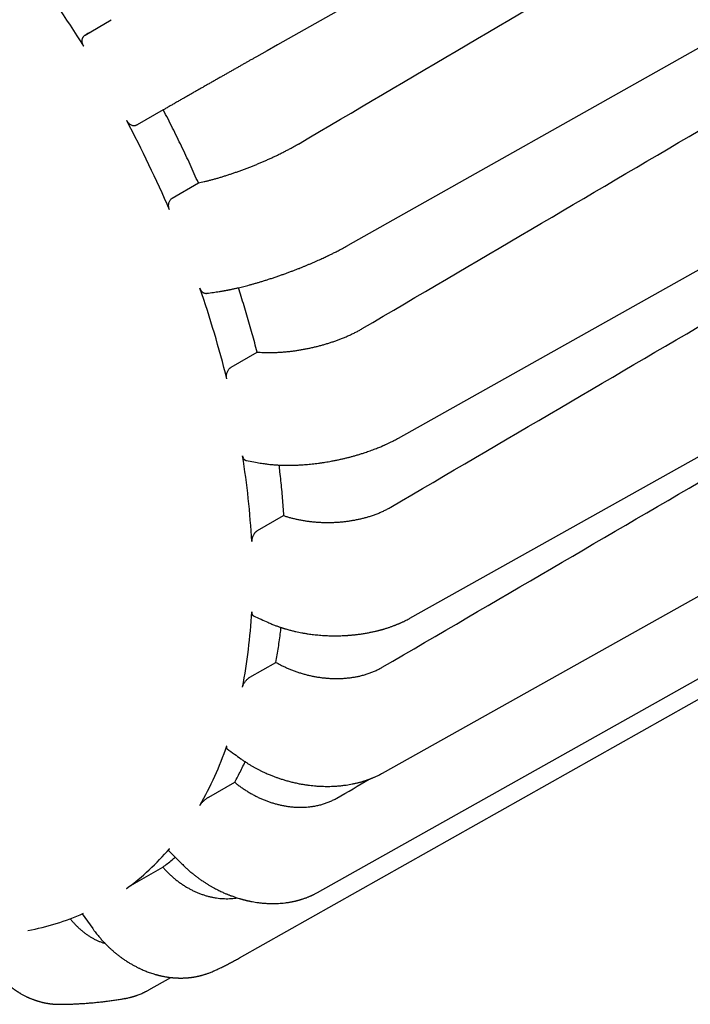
# Model space of a CAD drawing. Header units: millimetres. Extents: x 8 to 399, y 12 to 198.
# Tile 32 of 53: x 334 to 349, y 37 to 59. Entities that reach past the tile are written whole.
import ezdxf

# ---------------------------------------------------------------- set-up
doc = ezdxf.new("R2010")
doc.units = ezdxf.units.MM

msp = doc.modelspace()

# ---------------------------------------------------------------- linework, layer by layer
at = {"color": 7, "linetype": 'Continuous', "lineweight": 30}
for p, q in [((335.22, 59.058), (335.809, 59.404)), ((336.983, 57.37), (336.389, 57.034)), ((337.185, 55.376), (337.774, 55.721)), ((338.511, 51.563), (339.099, 51.905)), ((338.701, 38.239), (359.005, 49.672)), ((339.11, 47.877), (339.697, 48.216)), ((338.939, 44.571), (339.525, 44.906)), ((338.011, 41.868), (338.595, 42.201)), ((337.103, 40.665), (337.388, 40.374)), ((336.389, 39.954), (336.971, 40.284)), ((335.152, 39.231), (335.389, 38.9)), ((336.657, 37.517), (337.155, 37.796)), ((338.125, 37.945), (338.127, 37.946)), ((336.118, 37.324), (336.116, 37.323))]:
    msp.add_line(p, q, dxfattribs=at)
at = {"color": 7, "linetype": 'Continuous', "lineweight": 30, "flags": 128}
for points in [[(341.158, 54.316), (349.361, 58.933), (356.916, 63.186)], [(335.322, 59.116), (335.307, 59.107), (335.278, 59.091), (335.249, 59.074), (335.22, 59.058)], [(342.288, 49.964), (350.484, 54.56), (358.033, 58.794)], [(342.55, 45.902), (349.783, 49.951), (358.272, 54.702)], [(341.927, 42.406), (349.145, 46.447), (357.616, 51.19)], [(340.462, 39.714), (347.662, 43.755), (356.112, 48.497)]]:
    msp.add_lwpolyline(points, dxfattribs=at)
at = {"color": 7, "linetype": 'Continuous', "lineweight": 30}
for centre, radius, start, end in [((312.106, 44.389), 27.213, 31.9954, 36.6984), ((312.128, 44.35), 27.214, 23.3017, 28.0046), ((315.385, 45.571), 23.733, 13.9739, 19.1263), ((320.91, 46.677), 18.093, 3.0183, 9.1929), ((326.742, 46.677), 12.252, 349.0376, 357.0464), ((330.992, 45.571), 7.849, 330.2696, 341.0489), ((332.84, 44.349), 5.624, 306.1173, 319.5825), ((332.907, 44.387), 5.623, 280.4272, 293.8935)]:
    msp.add_arc(centre, radius, start, end, dxfattribs=at)
for centre, major_axis, ratio, start_param, end_param in [((212.885, -12.955), (1781.24, 1008.082), 0.000043, 1.491229, 1.499864), ((205.298, -17.335), (1766.313, 1039.164), 0.002249, 4.787419, 4.796057), ((204.816, -17.613), (1769.301, 1038.853), 0.004295, 4.787181, 4.795819), ((204.652, -17.708), (1772.501, 1037.483), 0.006045, 4.786483, 4.795122), ((204.816, -17.613), (1775.695, 1035.149), 0.007384, 4.785375, 4.794013), ((205.298, -17.335), (1778.668, 1032.01), 0.008223, 4.783929, 4.784342)]:
    msp.add_ellipse(centre, major_axis=major_axis, ratio=ratio, start_param=start_param, end_param=end_param, dxfattribs=at)
for points, knots in [([(335.185, 58.808), (335.182, 58.813), (335.177, 58.822), (335.169, 58.837), (335.163, 58.852), (335.158, 58.868), (335.154, 58.884), (335.152, 58.899), (335.15, 58.915), (335.15, 58.931), (335.151, 58.951), (335.155, 58.97), (335.162, 58.988), (335.167, 59.001), (335.174, 59.014), (335.183, 59.025), (335.193, 59.037), (335.205, 59.048), (335.215, 59.054), (335.22, 59.058)], [0, 0, 0, 0, 0.052747, 0.105859, 0.160123, 0.214786, 0.267533, 0.320649, 0.374924, 0.4296, 0.482251, 0.589336, 0.643895, 0.696685, 0.749839, 0.804131, 0.858815, 0.928986, 1, 1, 1, 1]), ([(339.083, 58.567), (339.063, 58.556), (339.024, 58.533), (338.962, 58.498), (338.899, 58.463), (338.834, 58.426), (338.767, 58.388), (338.699, 58.349), (338.629, 58.309), (338.558, 58.269), (338.488, 58.229), (338.417, 58.189), (338.346, 58.149), (338.274, 58.108), (338.201, 58.066), (338.127, 58.024), (338.053, 57.981), (337.979, 57.94), (337.907, 57.898), (337.835, 57.857), (337.764, 57.817), (337.692, 57.776), (337.621, 57.735), (337.55, 57.695), (337.48, 57.655), (337.408, 57.614), (337.335, 57.572), (337.261, 57.53), (337.189, 57.488), (337.118, 57.447), (337.049, 57.408), (337.005, 57.382), (336.983, 57.37)], [0, 0, 0, 0, 0.031924, 0.063875, 0.095827, 0.127751, 0.160602, 0.193484, 0.226365, 0.259217, 0.29114, 0.323092, 0.355043, 0.386967, 0.419817, 0.452696, 0.485576, 0.518426, 0.550371, 0.582345, 0.614318, 0.646263, 0.679133, 0.712033, 0.744933, 0.777803, 0.814443, 0.851104, 0.887745, 0.925156, 0.962589, 1, 1, 1, 1]), ([(337.774, 55.721), (337.743, 55.79), (337.682, 55.929), (337.588, 56.136), (337.492, 56.343), (337.394, 56.549), (337.294, 56.755), (337.192, 56.961), (337.089, 57.166), (337.018, 57.302), (336.983, 57.37)], [0, 0, 0, 0, 0.124755, 0.24951, 0.374406, 0.499303, 0.624406, 0.749509, 0.874729, 1, 1, 1, 1]), ([(336.155, 57.128), (336.161, 57.118), (336.172, 57.099), (336.193, 57.074), (336.213, 57.056), (336.23, 57.044), (336.248, 57.034), (336.271, 57.023), (336.3, 57.017), (336.328, 57.015), (336.352, 57.019), (336.373, 57.025), (336.384, 57.031), (336.389, 57.034)], [0, 0, 0, 0, 0.105828, 0.214716, 0.320547, 0.375053, 0.429559, 0.535195, 0.643881, 0.749794, 0.858734, 0.928946, 1, 1, 1, 1]), ([(337.774, 55.721), (337.795, 55.726), (337.839, 55.735), (337.906, 55.751), (337.975, 55.767), (338.046, 55.786), (338.12, 55.805), (338.195, 55.827), (338.271, 55.849), (338.347, 55.872), (338.424, 55.897), (338.5, 55.922), (338.577, 55.948), (338.655, 55.975), (338.735, 56.003), (338.815, 56.033), (338.895, 56.063), (338.974, 56.094), (339.052, 56.125), (339.129, 56.157), (339.205, 56.189), (339.281, 56.222), (339.357, 56.256), (339.433, 56.291), (339.508, 56.325), (339.584, 56.362), (339.661, 56.4), (339.739, 56.44), (339.815, 56.479), (339.889, 56.52), (339.962, 56.56), (340.008, 56.587), (340.031, 56.6)], [0, 0, 0, 0, 0.032006, 0.064039, 0.096073, 0.128079, 0.161012, 0.193976, 0.226939, 0.259873, 0.291879, 0.323914, 0.355948, 0.387955, 0.420894, 0.453864, 0.486834, 0.519774, 0.551716, 0.583687, 0.615657, 0.6476, 0.680474, 0.713378, 0.746283, 0.779157, 0.815573, 0.85201, 0.888427, 0.925611, 0.962816, 1, 1, 1, 1]), ([(337.122, 55.115), (337.118, 55.125), (337.11, 55.146), (337.103, 55.179), (337.101, 55.207), (337.102, 55.229), (337.104, 55.25), (337.11, 55.277), (337.121, 55.306), (337.136, 55.332), (337.153, 55.352), (337.169, 55.367), (337.18, 55.373), (337.185, 55.376)], [0, 0, 0, 0, 0.105828, 0.214716, 0.320548, 0.375054, 0.42956, 0.535196, 0.643881, 0.749795, 0.858735, 0.928946, 1, 1, 1, 1]), ([(338.245, 53.272), (338.257, 53.274), (338.278, 53.277), (338.31, 53.282), (338.339, 53.287), (338.364, 53.292), (338.386, 53.296), (338.403, 53.299), (338.417, 53.301), (338.427, 53.303), (338.434, 53.305), (338.44, 53.306), (338.447, 53.307), (338.456, 53.309), (338.469, 53.311), (338.483, 53.314), (338.499, 53.317), (338.517, 53.321), (338.553, 53.329), (338.607, 53.34), (338.674, 53.356), (338.737, 53.371), (338.798, 53.386), (338.86, 53.402), (338.925, 53.419), (338.992, 53.437), (339.062, 53.457), (339.135, 53.478), (339.209, 53.501), (339.285, 53.524), (339.364, 53.549), (339.445, 53.576), (339.529, 53.604), (339.609, 53.631), (339.687, 53.659), (339.763, 53.686), (339.836, 53.714), (339.909, 53.741), (339.979, 53.768), (340.043, 53.793), (340.104, 53.817), (340.162, 53.841), (340.223, 53.866), (340.287, 53.893), (340.352, 53.921), (340.416, 53.949), (340.477, 53.976), (340.534, 54.001), (340.587, 54.026), (340.636, 54.049), (340.675, 54.067), (340.706, 54.082), (340.731, 54.094), (340.76, 54.108), (340.793, 54.124), (340.829, 54.142), (340.867, 54.161), (340.909, 54.182), (340.954, 54.206), (341.002, 54.23), (341.052, 54.257), (341.105, 54.286), (341.14, 54.306), (341.158, 54.316)], [0, 0, 0, 0, 0.0142992, 0.0271501, 0.0385611, 0.0485389, 0.0570888, 0.0642144, 0.0690289, 0.0728746, 0.0757525, 0.077676, 0.079401, 0.0834984, 0.0885349, 0.0938248, 0.0998625, 0.1066476, 0.1141018, 0.140398, 0.1654277, 0.1867176, 0.2073431, 0.2287089, 0.2509877, 0.273394, 0.2965267, 0.3204038, 0.3450487, 0.3696977, 0.3936666, 0.4210981, 0.4476007, 0.4731334, 0.4976643, 0.5216241, 0.5449375, 0.5677094, 0.5899612, 0.6117246, 0.6293256, 0.6480056, 0.6677742, 0.6886177, 0.7105147, 0.7318088, 0.7520926, 0.7712189, 0.7892105, 0.8060788, 0.8218325, 0.829619, 0.8385882, 0.8488392, 0.8603749, 0.8731999, 0.8873209, 0.9027467, 0.9194891, 0.9375637, 0.9569899, 0.977792, 1, 1, 1, 1]), ([(337.808, 53.347), (337.812, 53.337), (337.819, 53.317), (337.836, 53.291), (337.852, 53.273), (337.866, 53.26), (337.881, 53.249), (337.901, 53.238), (337.926, 53.231), (337.948, 53.229), (337.961, 53.231), (337.966, 53.232)], [0, 0, 0, 0, 0.131301, 0.266399, 0.397704, 0.465329, 0.532955, 0.664018, 0.798864, 0.93027, 1, 1, 1, 1]), ([(339.099, 51.905), (339.081, 51.974), (339.045, 52.113), (338.989, 52.321), (338.93, 52.53), (338.869, 52.74), (338.806, 52.949), (338.742, 53.155), (338.698, 53.291), (338.677, 53.356)], [0, 0, 0, 0, 0.143926, 0.287853, 0.431943, 0.576033, 0.720361, 0.864689, 1, 1, 1, 1]), ([(337.966, 53.231), (338.015, 53.238), (338.108, 53.252), (338.201, 53.266), (338.245, 53.272)], [0, 0, 0, 0, 0.52534, 1, 1, 1, 1]), ([(339.099, 51.905), (339.123, 51.903), (339.17, 51.9), (339.243, 51.896), (339.317, 51.894), (339.394, 51.894), (339.472, 51.896), (339.552, 51.899), (339.634, 51.903), (339.715, 51.91), (339.797, 51.917), (339.878, 51.927), (339.959, 51.937), (340.042, 51.95), (340.125, 51.964), (340.209, 51.98), (340.293, 51.997), (340.376, 52.015), (340.458, 52.035), (340.538, 52.056), (340.617, 52.078), (340.696, 52.102), (340.775, 52.127), (340.854, 52.153), (340.931, 52.181), (341.01, 52.211), (341.09, 52.244), (341.171, 52.279), (341.25, 52.316), (341.327, 52.354), (341.402, 52.393), (341.449, 52.421), (341.472, 52.434)], [0, 0, 0, 0, 0.031866, 0.06376, 0.095654, 0.127521, 0.16031, 0.19313, 0.22595, 0.25874, 0.290607, 0.322502, 0.354397, 0.386264, 0.41906, 0.451887, 0.484713, 0.517509, 0.549312, 0.581142, 0.612973, 0.644776, 0.677506, 0.710266, 0.743027, 0.775757, 0.812718, 0.849701, 0.886662, 0.924434, 0.962228, 1, 1, 1, 1]), ([(338.415, 51.302), (338.413, 51.312), (338.409, 51.333), (338.408, 51.366), (338.41, 51.394), (338.414, 51.416), (338.419, 51.437), (338.428, 51.464), (338.443, 51.493), (338.461, 51.519), (338.479, 51.539), (338.496, 51.553), (338.506, 51.56), (338.511, 51.563)], [0, 0, 0, 0, 0.105828, 0.214716, 0.320548, 0.375054, 0.42956, 0.535196, 0.643881, 0.749795, 0.858735, 0.928946, 1, 1, 1, 1]), ([(339.171, 49.402), (339.19, 49.399), (339.227, 49.393), (339.282, 49.385), (339.334, 49.379), (339.383, 49.373), (339.43, 49.368), (339.472, 49.365), (339.511, 49.362), (339.545, 49.36), (339.577, 49.358), (339.605, 49.357), (339.629, 49.356), (339.648, 49.355), (339.662, 49.354), (339.673, 49.354), (339.684, 49.354), (339.696, 49.353), (339.71, 49.353), (339.743, 49.353), (339.792, 49.352), (339.857, 49.352), (339.917, 49.354), (339.972, 49.355), (340.025, 49.357), (340.082, 49.36), (340.142, 49.364), (340.206, 49.369), (340.274, 49.375), (340.343, 49.382), (340.415, 49.39), (340.487, 49.399), (340.56, 49.409), (340.634, 49.421), (340.705, 49.432), (340.78, 49.446), (340.858, 49.461), (340.939, 49.477), (341.016, 49.495), (341.09, 49.512), (341.161, 49.529), (341.232, 49.548), (341.304, 49.568), (341.381, 49.59), (341.459, 49.614), (341.53, 49.637), (341.595, 49.659), (341.654, 49.68), (341.711, 49.701), (341.767, 49.722), (341.819, 49.742), (341.867, 49.762), (341.904, 49.777), (341.93, 49.788), (341.947, 49.796), (341.965, 49.804), (341.985, 49.813), (342.009, 49.823), (342.036, 49.836), (342.065, 49.85), (342.097, 49.865), (342.13, 49.881), (342.166, 49.899), (342.205, 49.919), (342.246, 49.941), (342.274, 49.957), (342.288, 49.964)], [0, 0, 0, 0, 0.020951, 0.040613, 0.059004, 0.076136, 0.092019, 0.106662, 0.11931, 0.13087, 0.141344, 0.150579, 0.158448, 0.16495, 0.169099, 0.172405, 0.17543, 0.179256, 0.18391, 0.189393, 0.210531, 0.231019, 0.250934, 0.266115, 0.282317, 0.299543, 0.317794, 0.337078, 0.357408, 0.3788, 0.399393, 0.420942, 0.443053, 0.464659, 0.485675, 0.506081, 0.531126, 0.555156, 0.578207, 0.600311, 0.621489, 0.64178, 0.664797, 0.688283, 0.712477, 0.737333, 0.755798, 0.774593, 0.793731, 0.812373, 0.829807, 0.846038, 0.861072, 0.867308, 0.873312, 0.879229, 0.886218, 0.894534, 0.904181, 0.915166, 0.926418, 0.938809, 0.952348, 0.96705, 0.982927, 1, 1, 1, 1]), ([(338.77, 49.567), (338.772, 49.558), (338.776, 49.538), (338.787, 49.513), (338.799, 49.495), (338.809, 49.483), (338.821, 49.473), (338.838, 49.463), (338.852, 49.457), (338.86, 49.457), (338.86, 49.457)], [0, 0, 0, 0, 0.1638378, 0.3324136, 0.4962565, 0.5803301, 0.6650246, 0.8285651, 0.9968268, 1, 1, 1, 1]), ([(338.86, 49.457), (338.915, 49.447), (339.019, 49.429), (339.123, 49.411), (339.171, 49.402)], [0, 0, 0, 0, 0.530349, 1, 1, 1, 1]), ([(339.589, 49.357), (339.596, 49.306), (339.611, 49.187), (339.631, 49.003), (339.651, 48.805), (339.669, 48.607), (339.684, 48.411), (339.692, 48.281), (339.697, 48.216)], [0, 0, 0, 0, 0.134329, 0.307062, 0.480225, 0.653388, 0.826694, 1, 1, 1, 1]), ([(339.697, 48.216), (339.721, 48.208), (339.769, 48.193), (339.844, 48.171), (339.92, 48.152), (339.998, 48.134), (340.078, 48.117), (340.16, 48.103), (340.243, 48.091), (340.326, 48.081), (340.409, 48.073), (340.492, 48.067), (340.575, 48.063), (340.659, 48.061), (340.744, 48.062), (340.83, 48.064), (340.915, 48.068), (340.999, 48.075), (341.082, 48.084), (341.164, 48.094), (341.244, 48.106), (341.325, 48.121), (341.405, 48.137), (341.484, 48.156), (341.562, 48.177), (341.643, 48.2), (341.725, 48.228), (341.809, 48.258), (341.89, 48.292), (341.97, 48.328), (342.046, 48.366), (342.095, 48.394), (342.119, 48.407)], [0, 0, 0, 0, 0.031715, 0.063457, 0.095199, 0.126914, 0.159548, 0.192211, 0.224875, 0.257509, 0.289224, 0.320967, 0.35271, 0.384426, 0.417066, 0.449736, 0.482406, 0.515046, 0.546698, 0.578376, 0.610055, 0.641706, 0.674281, 0.706885, 0.739489, 0.772064, 0.809615, 0.84719, 0.884742, 0.923153, 0.961589, 1, 1, 1, 1]), ([(339.11, 47.877), (339.102, 47.872), (339.09, 47.865), (339.074, 47.852), (339.059, 47.837), (339.045, 47.821), (339.032, 47.803), (339.02, 47.784), (339.009, 47.765), (339, 47.744), (338.992, 47.723), (338.984, 47.697), (338.979, 47.67), (338.977, 47.647), (338.978, 47.635), (338.978, 47.629)], [0, 0, 0, 0, 0.107126, 0.162281, 0.217436, 0.324569, 0.379761, 0.434954, 0.541334, 0.596137, 0.650939, 0.756666, 0.865464, 0.932357, 1, 1, 1, 1]), ([(338.978, 46.045), (338.978, 46.041), (338.977, 46.033), (338.978, 46.02), (338.98, 46.009), (338.983, 45.998), (338.986, 45.988), (338.991, 45.979), (338.996, 45.972), (339.003, 45.965), (339.01, 45.959), (339.015, 45.957), (339.018, 45.956)], [0, 0, 0, 0, 0.0990271, 0.1987383, 0.3006121, 0.4032352, 0.5022631, 0.6019809, 0.7038761, 0.8065238, 0.9053704, 1, 1, 1, 1]), ([(339.018, 45.956), (339.075, 45.93), (339.182, 45.881), (339.29, 45.832), (339.34, 45.809)], [0, 0, 0, 0, 0.532641, 1, 1, 1, 1]), ([(339.34, 45.809), (339.355, 45.803), (339.385, 45.789), (339.429, 45.771), (339.47, 45.754), (339.507, 45.74), (339.541, 45.727), (339.571, 45.716), (339.597, 45.707), (339.62, 45.699), (339.638, 45.693), (339.652, 45.689), (339.662, 45.686), (339.669, 45.683), (339.675, 45.681), (339.682, 45.679), (339.691, 45.676), (339.703, 45.673), (339.715, 45.669), (339.753, 45.658), (339.813, 45.64), (339.894, 45.619), (339.968, 45.602), (340.038, 45.587), (340.107, 45.574), (340.178, 45.561), (340.247, 45.55), (340.313, 45.541), (340.376, 45.533), (340.441, 45.526), (340.508, 45.52), (340.577, 45.515), (340.649, 45.51), (340.722, 45.507), (340.792, 45.506), (340.856, 45.505), (340.914, 45.506), (340.967, 45.507), (341.016, 45.508), (341.06, 45.51), (341.099, 45.512), (341.131, 45.514), (341.156, 45.516), (341.176, 45.518), (341.193, 45.519), (341.209, 45.52), (341.225, 45.522), (341.244, 45.523), (341.268, 45.526), (341.296, 45.529), (341.33, 45.532), (341.369, 45.537), (341.411, 45.542), (341.455, 45.548), (341.5, 45.555), (341.545, 45.563), (341.59, 45.571), (341.634, 45.579), (341.674, 45.587), (341.713, 45.595), (341.75, 45.603), (341.785, 45.612), (341.817, 45.619), (341.842, 45.626), (341.862, 45.631), (341.878, 45.635), (341.895, 45.64), (341.914, 45.645), (341.935, 45.651), (341.959, 45.658), (341.986, 45.666), (342.016, 45.675), (342.048, 45.685), (342.08, 45.696), (342.113, 45.707), (342.143, 45.718), (342.172, 45.729), (342.198, 45.738), (342.222, 45.748), (342.243, 45.756), (342.263, 45.764), (342.28, 45.771), (342.297, 45.778), (342.314, 45.786), (342.332, 45.794), (342.352, 45.802), (342.374, 45.812), (342.4, 45.825), (342.432, 45.84), (342.469, 45.859), (342.509, 45.88), (342.536, 45.894), (342.55, 45.902)], [0, 0, 0, 0, 0.016595, 0.031868, 0.045831, 0.05849, 0.069852, 0.079923, 0.088705, 0.096201, 0.102414, 0.106311, 0.109453, 0.111842, 0.113536, 0.115646, 0.118536, 0.122234, 0.126293, 0.13033, 0.158523, 0.182769, 0.206165, 0.226371, 0.246913, 0.268304, 0.290464, 0.308365, 0.326756, 0.345648, 0.365055, 0.385, 0.405532, 0.426643, 0.447891, 0.465739, 0.482282, 0.497513, 0.511419, 0.523998, 0.53526, 0.545213, 0.55151, 0.557147, 0.562124, 0.566442, 0.570872, 0.576397, 0.583021, 0.591577, 0.601464, 0.612685, 0.625244, 0.639165, 0.651816, 0.665421, 0.679375, 0.692477, 0.704687, 0.715998, 0.728172, 0.739093, 0.748765, 0.757242, 0.762658, 0.767633, 0.772932, 0.778657, 0.78527, 0.79284, 0.801477, 0.811181, 0.821953, 0.832475, 0.843496, 0.85385, 0.863445, 0.872281, 0.880357, 0.887673, 0.894227, 0.900783, 0.906376, 0.912113, 0.918517, 0.925592, 0.933339, 0.941763, 0.954449, 0.968377, 0.983554, 1, 1, 1, 1]), ([(339.525, 44.906), (339.535, 44.962), (339.554, 45.073), (339.581, 45.243), (339.606, 45.414), (339.626, 45.564), (339.637, 45.657), (339.64, 45.693)], [0, 0, 0, 0, 0.217135, 0.434271, 0.651585, 0.868899, 1, 1, 1, 1]), ([(339.525, 44.906), (339.548, 44.893), (339.595, 44.866), (339.667, 44.829), (339.741, 44.794), (339.817, 44.76), (339.895, 44.728), (339.976, 44.699), (340.057, 44.672), (340.138, 44.647), (340.219, 44.625), (340.3, 44.606), (340.382, 44.589), (340.465, 44.574), (340.548, 44.562), (340.633, 44.553), (340.717, 44.546), (340.8, 44.542), (340.882, 44.54), (340.962, 44.541), (341.042, 44.545), (341.122, 44.551), (341.201, 44.56), (341.28, 44.571), (341.358, 44.585), (341.439, 44.603), (341.522, 44.625), (341.607, 44.652), (341.691, 44.682), (341.771, 44.716), (341.85, 44.753), (341.899, 44.781), (341.924, 44.795)], [0, 0, 0, 0, 0.031561, 0.06315, 0.094739, 0.1263, 0.158776, 0.191282, 0.223788, 0.256264, 0.287827, 0.319416, 0.351006, 0.382568, 0.41505, 0.447562, 0.480075, 0.512557, 0.544055, 0.575581, 0.607106, 0.638605, 0.671022, 0.703469, 0.735915, 0.768332, 0.80648, 0.844651, 0.882798, 0.921857, 0.960941, 1, 1, 1, 1]), ([(338.77, 44.347), (338.772, 44.355), (338.776, 44.372), (338.787, 44.399), (338.801, 44.426), (338.818, 44.454), (338.838, 44.481), (338.86, 44.506), (338.883, 44.53), (338.905, 44.548), (338.923, 44.561), (338.934, 44.568), (338.939, 44.571)], [0, 0, 0, 0, 0.10737, 0.214737, 0.322118, 0.4295, 0.53667, 0.643842, 0.751277, 0.858716, 0.929358, 1, 1, 1, 1]), ([(338.415, 43.022), (338.413, 43.015), (338.409, 43.001), (338.408, 42.984), (338.41, 42.972), (338.414, 42.964), (338.417, 42.96), (338.42, 42.958), (338.421, 42.958)], [0, 0, 0, 0, 0.231213, 0.469112, 0.700331, 0.818978, 0.938502, 1, 1, 1, 1]), ([(338.421, 42.958), (338.476, 42.917), (338.581, 42.841), (338.685, 42.766), (338.734, 42.731)], [0, 0, 0, 0, 0.533725, 1, 1, 1, 1]), ([(338.595, 42.201), (338.618, 42.244), (338.665, 42.329), (338.732, 42.461), (338.787, 42.573), (338.819, 42.641), (338.83, 42.664)], [0, 0, 0, 0, 0.2851915, 0.5705298, 0.8558681, 1, 1, 1, 1]), ([(338.734, 42.731), (338.754, 42.716), (338.795, 42.687), (338.856, 42.647), (338.915, 42.609), (338.973, 42.574), (339.028, 42.542), (339.085, 42.511), (339.142, 42.481), (339.199, 42.453), (339.252, 42.427), (339.302, 42.405), (339.348, 42.385), (339.39, 42.367), (339.431, 42.351), (339.479, 42.332), (339.536, 42.31), (339.608, 42.285), (339.687, 42.26), (339.773, 42.235), (339.862, 42.211), (339.956, 42.189), (340.046, 42.17), (340.132, 42.154), (340.21, 42.142), (340.285, 42.132), (340.358, 42.124), (340.434, 42.117), (340.513, 42.112), (340.594, 42.109), (340.67, 42.108), (340.741, 42.108), (340.799, 42.11), (340.846, 42.112), (340.884, 42.115), (340.924, 42.117), (340.967, 42.121), (341.013, 42.126), (341.061, 42.132), (341.117, 42.139), (341.18, 42.149), (341.25, 42.162), (341.32, 42.177), (341.377, 42.191), (341.419, 42.202), (341.449, 42.21), (341.477, 42.218), (341.505, 42.227), (341.532, 42.235), (341.556, 42.243), (341.577, 42.25), (341.595, 42.256), (341.61, 42.262), (341.623, 42.266), (341.633, 42.27), (341.644, 42.274), (341.655, 42.279), (341.669, 42.284), (341.686, 42.291), (341.705, 42.299), (341.728, 42.308), (341.754, 42.319), (341.783, 42.332), (341.815, 42.348), (341.85, 42.365), (341.888, 42.384), (341.914, 42.399), (341.927, 42.406)], [0, 0, 0, 0, 0.022683, 0.044351, 0.065017, 0.084696, 0.103397, 0.121129, 0.14079, 0.159121, 0.176126, 0.191808, 0.206168, 0.219204, 0.231225, 0.243432, 0.263209, 0.283636, 0.30809, 0.333445, 0.359734, 0.387005, 0.415352, 0.438307, 0.460876, 0.4827, 0.503756, 0.52401, 0.54864, 0.572023, 0.594191, 0.615165, 0.634971, 0.645624, 0.656786, 0.668822, 0.681731, 0.69551, 0.710153, 0.72565, 0.746157, 0.767957, 0.790491, 0.812406, 0.822028, 0.831518, 0.840876, 0.850103, 0.859157, 0.8674, 0.87461, 0.880675, 0.885746, 0.889822, 0.89345, 0.896807, 0.900636, 0.905199, 0.911254, 0.917967, 0.925916, 0.935106, 0.945545, 0.957242, 0.970207, 0.984454, 1, 1, 1, 1]), ([(338.595, 42.201), (338.616, 42.183), (338.659, 42.148), (338.726, 42.098), (338.794, 42.05), (338.865, 42.004), (338.937, 41.96), (339.012, 41.918), (339.088, 41.879), (339.164, 41.842), (339.24, 41.809), (339.316, 41.779), (339.393, 41.752), (339.472, 41.727), (339.551, 41.705), (339.631, 41.686), (339.712, 41.669), (339.791, 41.656), (339.87, 41.647), (339.947, 41.64), (340.024, 41.636), (340.101, 41.636), (340.178, 41.638), (340.255, 41.644), (340.331, 41.653), (340.41, 41.665), (340.493, 41.683), (340.579, 41.706), (340.663, 41.733), (340.744, 41.766), (340.824, 41.802), (340.875, 41.83), (340.9, 41.844)], [0, 0, 0, 0, 0.0314169, 0.0628608, 0.0943047, 0.1257215, 0.1580489, 0.1904059, 0.2227628, 0.2550902, 0.2865078, 0.3179526, 0.3493974, 0.3808149, 0.4131484, 0.4455116, 0.4778748, 0.5102083, 0.5415627, 0.5729443, 0.6043259, 0.6356802, 0.6679491, 0.7002477, 0.7325463, 0.7648152, 0.8035224, 0.8422553, 0.8809626, 0.9206325, 0.9603301, 1, 1, 1, 1]), ([(337.808, 41.678), (337.812, 41.685), (337.819, 41.697), (337.836, 41.719), (337.855, 41.741), (337.877, 41.764), (337.901, 41.787), (337.927, 41.809), (337.953, 41.83), (337.976, 41.846), (337.995, 41.859), (338.006, 41.865), (338.011, 41.868)], [0, 0, 0, 0, 0.10737, 0.214737, 0.322118, 0.4295, 0.53667, 0.643842, 0.751277, 0.858716, 0.929358, 1, 1, 1, 1]), ([(337.122, 40.703), (337.118, 40.698), (337.11, 40.688), (337.103, 40.677), (337.101, 40.67), (337.102, 40.666), (337.103, 40.665), (337.103, 40.665)], [0, 0, 0, 0, 0.258055, 0.523572, 0.781634, 0.914055, 1, 1, 1, 1]), ([(336.971, 40.284), (337.006, 40.311), (337.077, 40.365), (337.17, 40.442), (337.228, 40.492), (337.252, 40.513)], [0, 0, 0, 0, 0.369279, 0.738748, 1, 1, 1, 1]), ([(336.971, 40.284), (336.989, 40.263), (337.026, 40.222), (337.084, 40.164), (337.143, 40.107), (337.204, 40.053), (337.268, 40), (337.334, 39.95), (337.401, 39.902), (337.469, 39.858), (337.538, 39.817), (337.606, 39.78), (337.676, 39.745), (337.747, 39.714), (337.82, 39.685), (337.894, 39.659), (337.968, 39.636), (338.041, 39.617), (338.114, 39.602), (338.187, 39.59), (338.259, 39.581), (338.331, 39.576), (338.404, 39.574), (338.477, 39.575), (338.55, 39.58), (338.607, 39.586), (338.64, 39.592), (338.649, 39.594)], [0, 0, 0, 0, 0.040418, 0.08087, 0.121323, 0.161741, 0.20333, 0.244957, 0.286584, 0.328174, 0.368592, 0.409046, 0.4495, 0.489918, 0.531515, 0.573151, 0.614786, 0.656383, 0.696721, 0.737094, 0.777468, 0.817806, 0.859321, 0.900874, 0.942427, 0.983942, 1, 1, 1, 1]), ([(337.388, 40.374), (337.409, 40.353), (337.45, 40.311), (337.513, 40.252), (337.576, 40.197), (337.637, 40.145), (337.698, 40.097), (337.758, 40.051), (337.818, 40.008), (337.878, 39.967), (337.939, 39.927), (337.997, 39.891), (338.053, 39.858), (338.108, 39.827), (338.16, 39.799), (338.211, 39.773), (338.258, 39.749), (338.302, 39.728), (338.343, 39.71), (338.379, 39.694), (338.412, 39.681), (338.44, 39.669), (338.466, 39.659), (338.488, 39.65), (338.515, 39.64), (338.55, 39.627), (338.594, 39.612), (338.643, 39.596), (338.686, 39.582), (338.721, 39.572), (338.747, 39.564), (338.771, 39.558), (338.792, 39.552), (338.811, 39.547), (338.827, 39.543), (338.841, 39.54), (338.854, 39.537), (338.869, 39.533), (338.887, 39.529), (338.907, 39.525), (338.931, 39.519), (338.971, 39.512), (339.024, 39.502), (339.096, 39.49), (339.173, 39.48), (339.256, 39.472), (339.342, 39.467), (339.429, 39.464), (339.511, 39.465), (339.586, 39.468), (339.655, 39.473), (339.714, 39.479), (339.764, 39.485), (339.804, 39.491), (339.841, 39.497), (339.873, 39.503), (339.9, 39.508), (339.922, 39.513), (339.941, 39.517), (339.956, 39.52), (339.967, 39.523), (339.975, 39.525), (339.985, 39.527), (339.999, 39.531), (340.016, 39.535), (340.037, 39.541), (340.059, 39.547), (340.082, 39.554), (340.106, 39.561), (340.13, 39.569), (340.157, 39.578), (340.184, 39.587), (340.211, 39.597), (340.238, 39.608), (340.263, 39.618), (340.287, 39.628), (340.305, 39.636), (340.317, 39.641), (340.326, 39.645), (340.336, 39.65), (340.348, 39.656), (340.364, 39.663), (340.384, 39.673), (340.407, 39.684), (340.433, 39.698), (340.452, 39.709), (340.462, 39.714)], [0, 0, 0, 0, 0.0252867, 0.0496876, 0.0732207, 0.0959012, 0.1177416, 0.1387524, 0.1589417, 0.1802084, 0.2004948, 0.2198046, 0.2381396, 0.2554924, 0.272752, 0.2888331, 0.3037526, 0.3175231, 0.3301542, 0.3416524, 0.3514599, 0.3602661, 0.3680723, 0.3748789, 0.3810136, 0.392931, 0.4062983, 0.4211187, 0.4373924, 0.4451711, 0.4531383, 0.4604457, 0.4669047, 0.4725146, 0.477275, 0.481186, 0.4848845, 0.4892174, 0.4945103, 0.5007617, 0.5079668, 0.5160614, 0.5358752, 0.5561757, 0.5802925, 0.6051126, 0.6307074, 0.657261, 0.6847593, 0.70549, 0.7266659, 0.7482541, 0.7611629, 0.7741438, 0.7861063, 0.7966902, 0.8051008, 0.8123804, 0.8185296, 0.8235487, 0.8266994, 0.8291523, 0.8319977, 0.8364207, 0.8425278, 0.8494057, 0.8566931, 0.8643911, 0.872501, 0.8810128, 0.889553, 0.8993229, 0.9088848, 0.9182392, 0.9273863, 0.9358616, 0.9432019, 0.9466183, 0.9497167, 0.9528007, 0.9571775, 0.9629999, 0.9701309, 0.9786683, 0.9886211, 1, 1, 1, 1]), ([(336.155, 39.806), (336.161, 39.81), (336.172, 39.818), (336.193, 39.833), (336.217, 39.849), (336.244, 39.866), (336.271, 39.884), (336.3, 39.901), (336.328, 39.919), (336.353, 39.933), (336.373, 39.945), (336.384, 39.951), (336.389, 39.954)], [0, 0, 0, 0, 0.10737, 0.214737, 0.322118, 0.4295, 0.53667, 0.643842, 0.751277, 0.858716, 0.929358, 1, 1, 1, 1]), ([(334.882, 39.122), (334.888, 39.114), (334.91, 39.086), (334.95, 39.04), (335.002, 38.984), (335.056, 38.93), (335.113, 38.878), (335.17, 38.83), (335.228, 38.786), (335.287, 38.745), (335.347, 38.707), (335.409, 38.672), (335.472, 38.64), (335.537, 38.611), (335.603, 38.585), (335.647, 38.571), (335.669, 38.564)], [0, 0, 0, 0, 0.028461, 0.102158, 0.177455, 0.252751, 0.328602, 0.404453, 0.477643, 0.550833, 0.624532, 0.698232, 0.773541, 0.848851, 0.924717, 1, 1, 1, 1]), ([(335.389, 38.9), (335.401, 38.883), (335.424, 38.851), (335.46, 38.805), (335.493, 38.763), (335.525, 38.724), (335.555, 38.689), (335.584, 38.656), (335.612, 38.625), (335.639, 38.596), (335.662, 38.572), (335.682, 38.551), (335.697, 38.536), (335.71, 38.524), (335.719, 38.515), (335.725, 38.508), (335.733, 38.501), (335.742, 38.491), (335.755, 38.479), (335.771, 38.465), (335.789, 38.448), (335.81, 38.428), (335.835, 38.406), (335.862, 38.383), (335.899, 38.351), (335.944, 38.315), (335.996, 38.275), (336.048, 38.236), (336.106, 38.196), (336.168, 38.155), (336.236, 38.113), (336.302, 38.075), (336.366, 38.041), (336.426, 38.011), (336.48, 37.985), (336.529, 37.964), (336.573, 37.946), (336.619, 37.927), (336.668, 37.909), (336.719, 37.892), (336.763, 37.878), (336.798, 37.868), (336.821, 37.861), (336.841, 37.855), (336.859, 37.851), (336.872, 37.848), (336.883, 37.845), (336.892, 37.843), (336.903, 37.84), (336.917, 37.837), (336.938, 37.832), (336.965, 37.826), (336.997, 37.82), (337.029, 37.814), (337.061, 37.809), (337.094, 37.804), (337.126, 37.8), (337.156, 37.796), (337.186, 37.793), (337.213, 37.791), (337.238, 37.789), (337.258, 37.787), (337.275, 37.787), (337.293, 37.786), (337.316, 37.785), (337.343, 37.784), (337.373, 37.784), (337.406, 37.784), (337.441, 37.785), (337.479, 37.787), (337.511, 37.789), (337.538, 37.791), (337.556, 37.793), (337.572, 37.794), (337.585, 37.796), (337.595, 37.797), (337.604, 37.798), (337.615, 37.799), (337.63, 37.801), (337.649, 37.804), (337.67, 37.807), (337.691, 37.811), (337.711, 37.814), (337.733, 37.819), (337.757, 37.823), (337.781, 37.829), (337.804, 37.834), (337.824, 37.839), (337.844, 37.844), (337.862, 37.849), (337.881, 37.854), (337.903, 37.861), (337.927, 37.868), (337.952, 37.876), (337.98, 37.886), (338.011, 37.897), (338.046, 37.911), (338.085, 37.927), (338.111, 37.939), (338.125, 37.945)], [0, 0, 0, 0, 0.018193, 0.035225, 0.051106, 0.065843, 0.079439, 0.0919, 0.105132, 0.116793, 0.126885, 0.135408, 0.141796, 0.146887, 0.150681, 0.153206, 0.155455, 0.159898, 0.165089, 0.171402, 0.178875, 0.187508, 0.197304, 0.208267, 0.2204, 0.240695, 0.260685, 0.280273, 0.299414, 0.324709, 0.349247, 0.372871, 0.395252, 0.416432, 0.436406, 0.451235, 0.466046, 0.481724, 0.498262, 0.515652, 0.533877, 0.542725, 0.550652, 0.557517, 0.563322, 0.568068, 0.571056, 0.573794, 0.577484, 0.582205, 0.587956, 0.598234, 0.608939, 0.619675, 0.630445, 0.641252, 0.652036, 0.662342, 0.672079, 0.681241, 0.68974, 0.696569, 0.701458, 0.707305, 0.714742, 0.72377, 0.734388, 0.745219, 0.757043, 0.769851, 0.783635, 0.790139, 0.796725, 0.802329, 0.806693, 0.809818, 0.812589, 0.816203, 0.821495, 0.827942, 0.835475, 0.842967, 0.850024, 0.856646, 0.866173, 0.874628, 0.882057, 0.889696, 0.896572, 0.902718, 0.909469, 0.917523, 0.926886, 0.935531, 0.945614, 0.957142, 0.970122, 0.984567, 1, 1, 1, 1]), ([(332.87, 38.413), (332.875, 38.402), (332.886, 38.38), (332.902, 38.351), (332.917, 38.325), (332.929, 38.303), (332.939, 38.285), (332.947, 38.272), (332.952, 38.262), (332.956, 38.257), (332.958, 38.253), (332.96, 38.249), (332.963, 38.244), (332.968, 38.236), (332.975, 38.225), (332.985, 38.208), (332.998, 38.188), (333.013, 38.165), (333.032, 38.136), (333.054, 38.103), (333.079, 38.069), (333.105, 38.033), (333.133, 37.996), (333.161, 37.96), (333.189, 37.926), (333.212, 37.898), (333.233, 37.874), (333.253, 37.853), (333.275, 37.829), (333.299, 37.803), (333.324, 37.778), (333.349, 37.753), (333.373, 37.729), (333.4, 37.704), (333.426, 37.68), (333.453, 37.657), (333.479, 37.634), (333.504, 37.613), (333.529, 37.594), (333.551, 37.577), (333.57, 37.563), (333.585, 37.551), (333.601, 37.54), (333.616, 37.529), (333.627, 37.521), (333.636, 37.515), (333.644, 37.51), (333.652, 37.505), (333.661, 37.498), (333.674, 37.49), (333.688, 37.481), (333.705, 37.47), (333.723, 37.459), (333.745, 37.445), (333.769, 37.431), (333.797, 37.415), (333.827, 37.399), (333.858, 37.383), (333.885, 37.37), (333.905, 37.36), (333.919, 37.353), (333.929, 37.349), (333.938, 37.345), (333.946, 37.341), (333.958, 37.336), (333.974, 37.329), (333.996, 37.32), (334.022, 37.309), (334.049, 37.299), (334.074, 37.29), (334.097, 37.282), (334.119, 37.275), (334.139, 37.268), (334.16, 37.262), (334.182, 37.255), (334.208, 37.248), (334.234, 37.241), (334.259, 37.235), (334.283, 37.23), (334.306, 37.225), (334.33, 37.22), (334.354, 37.216), (334.374, 37.213), (334.391, 37.21), (334.405, 37.208), (334.417, 37.206), (334.429, 37.205), (334.441, 37.203), (334.456, 37.201), (334.473, 37.2), (334.493, 37.198), (334.516, 37.196), (334.544, 37.194), (334.577, 37.192), (334.612, 37.191), (334.636, 37.191), (334.649, 37.192)], [0, 0, 0, 0, 0.015438, 0.029104, 0.041004, 0.051142, 0.05952, 0.06614, 0.069952, 0.072777, 0.074615, 0.075618, 0.07792, 0.081, 0.087102, 0.094964, 0.104588, 0.115971, 0.129115, 0.147421, 0.164929, 0.181626, 0.202716, 0.222354, 0.240539, 0.25727, 0.269051, 0.281422, 0.295128, 0.310177, 0.326578, 0.340422, 0.355103, 0.370588, 0.386138, 0.400438, 0.416531, 0.430652, 0.443641, 0.458098, 0.46633, 0.475017, 0.4841, 0.492102, 0.498384, 0.502945, 0.506478, 0.510541, 0.515787, 0.522218, 0.52984, 0.538656, 0.548534, 0.558926, 0.572641, 0.587082, 0.602247, 0.618135, 0.634607, 0.642748, 0.649493, 0.65484, 0.658788, 0.66202, 0.66794, 0.67592, 0.685959, 0.700731, 0.71423, 0.726419, 0.737313, 0.747948, 0.75756, 0.767013, 0.777991, 0.790536, 0.804321, 0.815347, 0.826503, 0.837789, 0.849208, 0.860672, 0.870991, 0.878628, 0.885147, 0.890546, 0.895848, 0.901924, 0.908775, 0.916781, 0.926075, 0.937301, 0.950461, 0.965554, 0.982578, 1, 1, 1, 1]), ([(338.127, 37.946), (338.152, 37.957), (338.207, 37.983), (338.293, 38.024), (338.384, 38.069), (338.475, 38.116), (338.565, 38.164), (338.64, 38.205), (338.685, 38.23), (338.701, 38.239)], [0, 0, 0, 0, 0.124567, 0.283373, 0.442098, 0.600754, 0.759353, 0.917909, 1, 1, 1, 1]), ([(334.651, 37.192), (334.682, 37.192), (334.75, 37.193), (334.854, 37.195), (334.964, 37.199), (335.074, 37.205), (335.184, 37.211), (335.292, 37.219), (335.401, 37.228), (335.509, 37.239), (335.616, 37.25), (335.723, 37.263), (335.83, 37.278), (335.935, 37.293), (336.031, 37.308), (336.091, 37.319), (336.116, 37.323)], [0, 0, 0, 0, 0.062154, 0.136791, 0.211269, 0.285589, 0.359753, 0.43376, 0.507613, 0.581312, 0.65486, 0.728259, 0.80151, 0.874616, 0.94758, 1, 1, 1, 1]), ([(336.117, 37.323), (336.129, 37.325), (336.154, 37.33), (336.192, 37.338), (336.224, 37.346), (336.251, 37.352), (336.27, 37.357), (336.287, 37.362), (336.302, 37.367), (336.316, 37.371), (336.327, 37.374), (336.336, 37.377), (336.346, 37.38), (336.357, 37.384), (336.373, 37.389), (336.392, 37.396), (336.421, 37.407), (336.457, 37.421), (336.499, 37.438), (336.53, 37.452), (336.55, 37.461), (336.562, 37.467), (336.575, 37.474), (336.591, 37.482), (336.61, 37.492), (336.633, 37.504), (336.649, 37.512), (336.657, 37.517)], [0, 0, 0, 0, 0.060307, 0.127002, 0.20015, 0.23689, 0.273245, 0.305308, 0.332952, 0.356181, 0.379007, 0.394935, 0.409178, 0.430406, 0.460281, 0.497634, 0.536276, 0.620244, 0.69881, 0.770394, 0.792774, 0.814284, 0.838591, 0.869307, 0.906439, 0.949999, 1, 1, 1, 1])]:
    msp.add_open_spline(points, degree=3, knots=knots, dxfattribs=at)

doc.saveas('drawing.dxf')
